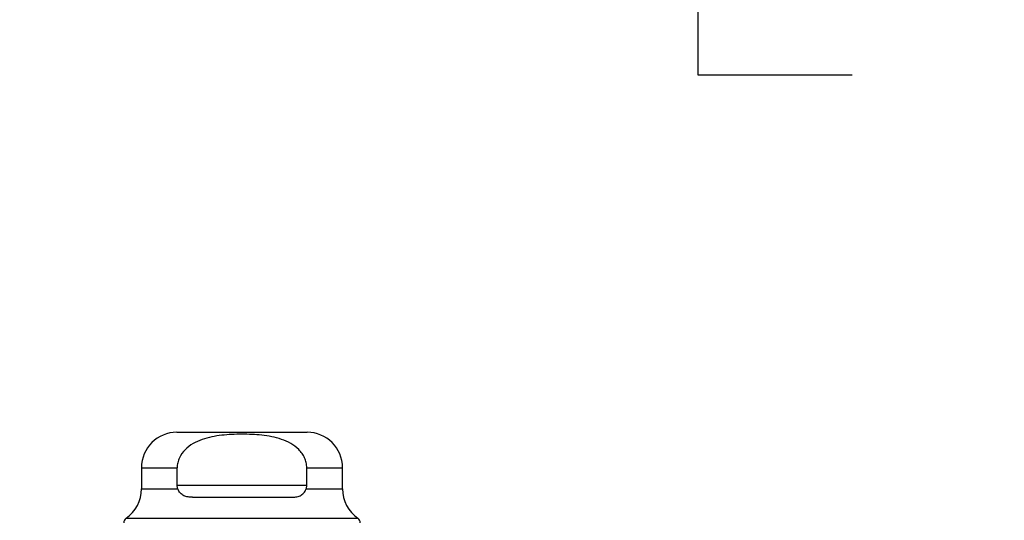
# Model space of a CAD drawing. Header units: inches. Extents: x 0.2 to 10.8, y 0.2 to 8.2.
# Tile 13 of 145: x 3.6831 to 3.8651, y 2.3286 to 2.4213. Entities that reach past the tile are written whole.
import ezdxf

# ---------------------------------------------------------------- set-up
doc = ezdxf.new("R2010")
doc.units = ezdxf.units.IN
doc.header["$MEASUREMENT"] = 0
doc.linetypes.add('HIDDEN', pattern=[0.07500000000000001, 0.05, -0.025])
doc.layers.add('DIMENSIONS', color=140, linetype='Continuous')
doc.styles.add('SLDTEXTSTYLE0', font='TXT', dxfattribs={"width": 0.7})
doc.dimstyles.new('SLDDIMSTYLE0', dxfattribs={"dimtxt": 0.0849609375, "dimasz": 0.13, "dimexe": 0, "dimexo": 0.0625, "dimgap": 0.021240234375, "dimtad": 0, "dimtih": 1, "dimtoh": 1, "dimlfac": 18, "dimrnd": 1e-09, "dimzin": 12, "dimdsep": 46, "dimtxsty": 'SLDTEXTSTYLE0', "dimsah": 1, "dimcen": 0.09, "dimadec": 0, "dimazin": 3, "dimtfac": 1, "dimtofl": 0, "dimtmove": 0, "dimatfit": 3, "dimfxl": 0, "dimfrac": 2, "dimtolj": 1, "dimtzin": 12, "dimarcsym": 0})

# ---------------------------------------------------------------- blocks, each defined once
blk = doc.blocks.new('_D_25')
at = {"layer": 'DIMENSIONS'}
for p, q in [((3.227980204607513, 2.313765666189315), (3.227980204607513, 2.671090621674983)), ((4.757869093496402, 2.313765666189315), (4.757869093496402, 2.671090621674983)), ((3.227980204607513, 2.546090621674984), (3.72184727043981, 2.546090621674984)), ((3.836973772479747, 2.546090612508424), (3.808443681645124, 2.546090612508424)), ((3.808443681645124, 2.546090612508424), (3.808443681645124, 2.4110597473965)), ((4.160121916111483, 2.546090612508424), (4.188652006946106, 2.546090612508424)), ((4.188652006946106, 2.546090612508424), (4.188652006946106, 2.4110597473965)), ((4.757869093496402, 2.546090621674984), (4.275248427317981, 2.546090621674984)), ((3.808443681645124, 2.4110597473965), (3.836973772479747, 2.4110597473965)), ((4.188652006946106, 2.4110597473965), (4.160121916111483, 2.4110597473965))]:
    blk.add_line(p, q, dxfattribs=at)
for points in [[(3.227980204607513, 2.546090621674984), (3.357980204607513, 2.526090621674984), (3.357980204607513, 2.566090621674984)], [(4.757869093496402, 2.546090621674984), (4.627869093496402, 2.566090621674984), (4.627869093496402, 2.526090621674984)]]:
    blk.add_solid(points, dxfattribs=at)
at = {"layer": 'DIMENSIONS', "char_height": 0.08333333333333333, "attachment_point": 1, "style": 'SLDTEXTSTYLE0'}
for s, insert in [('27.54', (3.836973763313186, 2.672532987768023)), ('699.5', (3.836973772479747, 2.518482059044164))]:
    blk.add_mtext(s, dxfattribs=dict(at, insert=insert))

msp = doc.modelspace()

# ---------------------------------------------------------------- linework, layer by layer
at = {"color": 7, "linetype": 'Continuous', "lineweight": 25}
for p, q in [((3.712138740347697, 2.344946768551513), (3.736198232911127, 2.344946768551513)), ((3.705577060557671, 2.338385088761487), (3.705577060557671, 2.334443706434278)), ((3.705577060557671, 2.338385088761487), (3.712188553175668, 2.338385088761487)), ((3.712188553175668, 2.335104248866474), (3.712188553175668, 2.338385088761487)), ((3.736148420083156, 2.335104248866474), (3.736148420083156, 2.338385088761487)), ((3.736148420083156, 2.338385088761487), (3.742759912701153, 2.338385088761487)), ((3.742759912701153, 2.334443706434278), (3.742759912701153, 2.338385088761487)), ((3.70557706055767, 2.334443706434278), (3.712310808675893, 2.334443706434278)), ((3.736148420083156, 2.335104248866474), (3.712188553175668, 2.335104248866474)), ((3.736026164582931, 2.334443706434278), (3.742759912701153, 2.334443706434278)), ((3.715043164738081, 2.332917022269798), (3.733293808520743, 2.332917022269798)), ((3.702764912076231, 2.329058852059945), (3.745572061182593, 2.329058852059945))]:
    msp.add_line(p, q, dxfattribs=at)
at = {"color": 7, "linetype": 'HIDDEN', "lineweight": 18}
for p, q in [((3.712188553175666, 2.338385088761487), (3.705577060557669, 2.338385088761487)), ((3.712188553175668, 2.338385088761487), (3.705577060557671, 2.338385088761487)), ((3.736148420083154, 2.338385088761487), (3.742759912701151, 2.338385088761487)), ((3.742759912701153, 2.338385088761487), (3.736148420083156, 2.338385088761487)), ((3.712310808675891, 2.334443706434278), (3.705577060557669, 2.334443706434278)), ((3.712310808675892, 2.334443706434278), (3.70557706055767, 2.334443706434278)), ((3.712188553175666, 2.335104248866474), (3.736148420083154, 2.335104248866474)), ((3.712188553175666, 2.335104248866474), (3.736148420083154, 2.335104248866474)), ((3.736148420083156, 2.335104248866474), (3.712188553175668, 2.335104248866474)), ((3.736026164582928, 2.334443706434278), (3.742759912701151, 2.334443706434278)), ((3.742759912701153, 2.334443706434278), (3.736026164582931, 2.334443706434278)), ((3.745572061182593, 2.329058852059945), (3.702764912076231, 2.329058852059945)), ((3.745572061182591, 2.329058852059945), (3.702861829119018, 2.329058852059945))]:
    msp.add_line(p, q, dxfattribs=at)
at = {"color": 7, "linetype": 'Continuous', "lineweight": 25}
for centre, radius, start, end in [((3.712138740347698, 2.338385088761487), 0.006561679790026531, 90.00000000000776, 180), ((3.736198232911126, 2.338385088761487), 0.006561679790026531, 0, 89.9999999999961), ((3.699015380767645, 2.334443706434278), 0.006561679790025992, 304.8499045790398, 0), ((3.749321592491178, 2.334443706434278), 0.006561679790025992, 180, 235.1500954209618), ((3.703389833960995, 2.32816137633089), 0.001093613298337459, 124.8499045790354, 180.0000000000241), ((3.744947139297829, 2.32816137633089), 0.001093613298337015, 359.9999999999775, 55.15009542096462)]:
    msp.add_arc(centre, radius, start, end, dxfattribs=at)
for points, knots in [([(3.736148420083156, 2.338385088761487), (3.736148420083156, 2.338701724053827), (3.736113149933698, 2.339011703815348), (3.735977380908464, 2.339619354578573), (3.735875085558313, 2.339920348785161), (3.735614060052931, 2.340491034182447), (3.735456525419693, 2.340760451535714), (3.73509355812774, 2.341271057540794), (3.734887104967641, 2.341512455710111), (3.734225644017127, 2.342174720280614), (3.733717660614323, 2.342547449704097), (3.732631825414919, 2.343170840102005), (3.732062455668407, 2.343418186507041), (3.730887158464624, 2.34382394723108), (3.730277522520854, 2.3439822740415), (3.729059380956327, 2.34422920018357), (3.728448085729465, 2.344319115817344), (3.726609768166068, 2.344522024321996), (3.725378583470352, 2.344572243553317), (3.722909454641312, 2.344570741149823), (3.721665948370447, 2.344518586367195), (3.719201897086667, 2.344239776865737), (3.717970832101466, 2.344010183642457), (3.716224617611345, 2.343397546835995), (3.715654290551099, 2.343145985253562), (3.714579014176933, 2.342519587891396), (3.714079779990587, 2.342148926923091), (3.71320312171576, 2.34125922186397), (3.712843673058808, 2.340760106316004), (3.71245682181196, 2.339906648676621), (3.712356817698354, 2.339609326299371), (3.712223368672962, 2.339007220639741), (3.712188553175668, 2.338699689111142), (3.712188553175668, 2.338385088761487)], [0, 0, 0, 0, 0.03125000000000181, 0.03125000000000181, 0.06250000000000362, 0.06250000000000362, 0.09375000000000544, 0.09375000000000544, 0.1250000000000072, 0.1250000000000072, 0.1875000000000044, 0.1875000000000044, 0.2500000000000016, 0.2500000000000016, 0.3124999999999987, 0.3124999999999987, 0.3749999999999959, 0.3749999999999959, 0.4999999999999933, 0.4999999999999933, 0.6249999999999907, 0.6249999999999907, 0.749999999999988, 0.749999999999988, 0.8124999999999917, 0.8124999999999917, 0.8749999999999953, 0.8749999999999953, 0.9374999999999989, 0.9374999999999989, 0.9687499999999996, 0.9687499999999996, 1, 1, 1, 1]), ([(3.715043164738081, 2.332917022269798), (3.71475319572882, 2.332917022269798), (3.714472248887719, 2.332934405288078), (3.71393136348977, 2.333022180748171), (3.713668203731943, 2.333093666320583), (3.713184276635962, 2.333317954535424), (3.712960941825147, 2.333473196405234), (3.712582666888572, 2.333884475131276), (3.712425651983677, 2.334143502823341), (3.712310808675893, 2.334443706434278)], [0, 0, 0, 0, 0.25, 0.25, 0.5, 0.5, 0.75, 0.75, 1, 1, 1, 1]), ([(3.733293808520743, 2.332917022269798), (3.733583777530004, 2.332917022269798), (3.733864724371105, 2.332934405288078), (3.734405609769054, 2.333022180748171), (3.734668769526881, 2.333093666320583), (3.735152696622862, 2.333317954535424), (3.735376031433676, 2.333473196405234), (3.735754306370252, 2.333884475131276), (3.735911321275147, 2.334143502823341), (3.736026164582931, 2.334443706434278)], [0, 0, 0, 0, 0.25, 0.25, 0.5, 0.5, 0.75, 0.75, 1, 1, 1, 1])]:
    msp.add_open_spline(points, degree=3, knots=knots, dxfattribs=at)
for points in [[(3.712310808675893, 2.334443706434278), (3.712232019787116, 2.334649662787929), (3.712188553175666, 2.334873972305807), (3.712188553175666, 2.335104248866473)], [(3.736026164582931, 2.334443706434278), (3.736104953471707, 2.334649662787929), (3.736148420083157, 2.334873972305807), (3.736148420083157, 2.335104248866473)]]:
    msp.add_open_spline(points, degree=3, dxfattribs=at)

# ---------------------------------------------------------------- dimensions: what is measured, and where the dimension line sits
at = {"layer": 'DIMENSIONS'}
dim = msp.add_linear_dim(base=(4.757869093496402, 2.546090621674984), p1=(3.227980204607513, 2.263765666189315), p2=(4.757869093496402, 2.263765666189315), dimstyle='SLDDIMSTYLE0', dxfattribs=at)
dim.commit()
dim.dimension.update_dxf_attribs({"geometry": '_D_25', "text_midpoint": (3.998547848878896, 2.546090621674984), "dimtype": 160})

doc.saveas('drawing.dxf')
